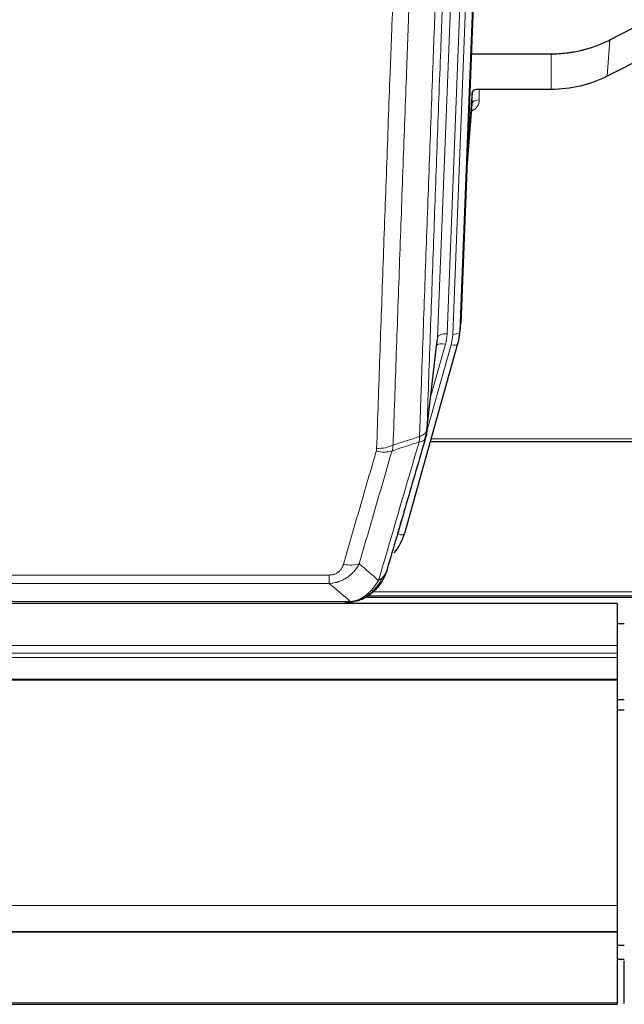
# Model space of a CAD drawing. Header units: inches. Extents: x 0 to 23760, y -13 to 16800.
# Tile 45 of 247: x 6235 to 6487, y 5920 to 6329. Entities that reach past the tile are written whole.
import ezdxf

# ---------------------------------------------------------------- set-up
doc = ezdxf.new("R2010")
doc.units = ezdxf.units.IN
doc.layers.add('254', color=7, linetype='Continuous', true_color=0xffffff)

msp = doc.modelspace()

# ---------------------------------------------------------------- linework, layer by layer
at = {"layer": '254', "color": 2, "linetype": 'Continuous', "lineweight": 25}
for p, q in [((6431.637, 6536.09), (6418.519, 6202.888)), ((6480.55, 6320.983), (6496.229, 6329.012)), ((6422.94, 6315.176), (6456.115, 6315.176)), ((6495.659, 6314.026), (6479.494, 6305.852)), ((6423.213, 6299.116), (6421.391, 6275.834)), ((6423.224, 6294.539), (6423.213, 6299.116)), ((6456.115, 6300.366), (6426.212, 6300.366)), ((6421.01, 6266.16), (6423.217, 6294.359)), ((6418.023, 6198.045), (6418.397, 6201.304)), ((6404.306, 6157.384), (6408.722, 6195.903)), ((6395.168, 6115.696), (6417.342, 6194.582)), ((6417.342, 6194.582), (6417.361, 6194.679)), ((6405.895, 6153.867), (6540.115, 6153.867)), ((6379.057, 6089.11), (6703.054, 6089.11)), ((6483.614, 6086.414), (5366.614, 6086.414)), ((6152.054, 6086.605), (6370.175, 6086.605)), ((6377.117, 6088.081), (6377.217, 6088.109)), ((6483.614, 6086.414), (6483.614, 6068.956)), ((6483.563, 6078.084), (6486.61, 6078.084)), ((6483.614, 6068.956), (6483.614, 6065.715)), ((6483.614, 6065.715), (6483.614, 6063.87)), ((6483.614, 6063.87), (6483.614, 6054.957)), ((6483.614, 6054.957), (6483.614, 6054.513)), ((6483.614, 6054.513), (6483.614, 5960.685)), ((6486.611, 6046.298), (6483.613, 6046.298)), ((6486.611, 6042.086), (6483.613, 6042.086)), ((6483.614, 5960.685), (6483.614, 5949.92)), ((5366.614, 5949.92), (6483.614, 5949.92)), ((5366.614, 5949.739), (6483.614, 5949.739)), ((6483.614, 5949.92), (6483.614, 5949.739)), ((6483.614, 5949.739), (6483.614, 5920.156)), ((6486.611, 5944.089), (6483.613, 5944.089)), ((6486.611, 5938.245), (6483.613, 5938.245)), ((6486.611, 5938.239), (6483.613, 5938.239)), ((6486.614, 5919.95), (6486.614, 5937.713)), ((5366.614, 5919.611), (6483.614, 5919.611)), ((6483.614, 5920.156), (6483.614, 5919.611))]:
    msp.add_line(p, q, dxfattribs=at)
at = {"layer": '254', "color": 110, "linetype": 'Continuous', "lineweight": 13}
for p, q in [((6431.256, 6532.652), (6418.145, 6199.63)), ((6408.812, 6197.076), (6421.878, 6528.97)), ((6425.87, 6530.596), (6412.804, 6198.703)), ((6415.151, 6198.41), (6428.262, 6531.432)), ((6479.494, 6305.852), (6480.55, 6320.983)), ((6456.115, 6300.366), (6456.115, 6315.176)), ((6426.212, 6300.366), (6426.222, 6295.95)), ((6421.017, 6266.352), (6423.224, 6294.539)), ((6418.145, 6199.63), (6418.519, 6202.888)), ((6404.435, 6158.895), (6408.812, 6197.076)), ((6404.381, 6158.175), (6414.454, 6194.009)), ((6406.081, 6172.864), (6412.107, 6194.302)), ((6406.182, 6154.897), (6540.115, 6154.897)), ((6392.28, 6115.123), (6397.005, 6131.934)), ((6158.443, 6098.269), (6363.786, 6098.269)), ((6363.786, 6094.735), (6363.786, 6098.269)), ((6363.786, 6094.735), (6158.443, 6094.735)), ((6379.949, 6089.671), (6702.236, 6089.671)), ((6381.882, 6091.284), (6700.229, 6091.284)), ((6149.712, 6087.267), (6372.517, 6087.267)), ((6377.217, 6088.109), (6377.286, 6088.266)), ((5366.614, 6068.956), (6483.614, 6068.956)), ((5366.614, 6065.715), (6483.614, 6065.715)), ((5366.614, 6063.87), (6483.614, 6063.87)), ((5366.614, 6054.957), (6483.614, 6054.957)), ((5366.614, 6054.513), (6483.614, 6054.513)), ((5366.614, 5960.685), (6483.614, 5960.685)), ((5366.614, 5920.156), (6483.614, 5920.156))]:
    msp.add_line(p, q, dxfattribs=at)
at = {"layer": '254', "color": 2, "linetype": 'Continuous', "lineweight": 25}
for centre, major_axis, ratio, start_param, end_param in [((6426.211, 6299.072), (-3, 0), 0.4313147, 4.7122344, 6.2494043), ((6391.133, 6200.545), (27.027, -0.37), 0.8864308, 6.0512739, 6.2604253), ((6368.973, 6121.71), (27.014, -0.465), 0.8900028, 5.6717035, 6.0539117)]:
    msp.add_ellipse(centre, major_axis=major_axis, ratio=ratio, start_param=start_param, end_param=end_param, dxfattribs=at)
at = {"layer": '254', "color": 110, "linetype": 'Continuous', "lineweight": 13}
for centre, major_axis, ratio, start_param, end_param in [((6420.219, 6295.95), (6.003, -0.046), 0.8757409, 5.1963204, 6.2920244), ((6426.222, 6294.496), (-3, -0.007), 0.4848086, 4.7112485, 6.2484184), ((6412.804, 6196.856), (3.997, -0.157), 0.4614673, 1.5889619, 3.1073983), ((6388.786, 6199.453), (24.033, -0.038), 0.8858289, 6.0405671, 6.2497185), ((6391.133, 6199.16), (24.033, -0.038), 0.8858289, 6.0405671, 6.2497185), ((6415.151, 6199.795), (2.998, -0.118), 0.4614673, 4.7305545, 6.248991), ((6412.107, 6192.455), (3.851, -1.082), 0.4480327, 1.6960734, 2.8915811), ((6414.454, 6195.394), (2.888, -0.812), 0.4480327, 4.837666, 6.2831701), ((6383.482, 6156.546), (-9.994, 0.345), 0.559112, 1.5901207, 2.34753), ((6383.294, 6155.373), (-9.604, 2.788), 0.5442898, 1.7274916, 2.473129), ((6392.28, 6116.508), (2.888, -0.812), 0.4480327, 4.837666, 6.2831701), ((6369.633, 6108.49), (9.598, -2.808), 0.562843, 4.8755761, 5.6185342)]:
    msp.add_ellipse(centre, major_axis=major_axis, ratio=ratio, start_param=start_param, end_param=end_param, dxfattribs=at)
for points, knots in [([(6401.346, 6155.887), (6401.402, 6157.499), (6401.458, 6159.112), (6401.57, 6162.341), (6401.738, 6167.189), (6402.134, 6178.524), (6402.477, 6188.283), (6403.17, 6207.86), (6404.111, 6234.115), (6405.569, 6273.961), (6406.574, 6300.831), (6407.147, 6316.033), (6407.211, 6317.723), (6407.339, 6321.106), (6407.532, 6326.183), (6407.983, 6338.054), (6408.375, 6348.268), (6408.703, 6356.802), (6408.769, 6358.51), (6408.901, 6361.929), (6409.099, 6367.059), (6409.564, 6379.051), (6409.967, 6389.367), (6410.779, 6410.049), (6411.876, 6437.757), (6413.004, 6465.73), (6413.575, 6479.783)], [0, 0, 0, 0, 0.015625, 0.015625, 0.03125, 0.0625, 0.125, 0.125, 0.25, 0.375, 0.5, 0.5, 0.515625, 0.515625, 0.53125, 0.5625, 0.625, 0.625, 0.640625, 0.640625, 0.65625, 0.6875, 0.75, 0.75, 0.875, 1, 1, 1, 1]), ([(6416.63, 6481.564), (6416.061, 6467.564), (6414.936, 6439.696), (6413.842, 6412.093), (6413.033, 6391.489), (6412.631, 6381.211), (6412.167, 6369.265), (6411.969, 6364.154), (6411.838, 6360.749), (6411.772, 6359.047), (6411.445, 6350.545), (6411.054, 6340.369), (6410.604, 6328.544), (6410.412, 6323.485), (6410.284, 6320.116), (6410.221, 6318.432), (6409.648, 6303.288), (6408.647, 6276.519), (6407.192, 6236.826), (6405.786, 6197.592), (6404.88, 6171.743), (6404.435, 6158.895)], [0, 0, 0, 0, 0.125, 0.25, 0.25, 0.3125, 0.34375, 0.359375, 0.359375, 0.375, 0.375, 0.4375, 0.46875, 0.484375, 0.484375, 0.5, 0.5, 0.625, 0.75, 0.875, 1, 1, 1, 1]), ([(6402.323, 6470.916), (6401.765, 6457.103), (6400.663, 6429.608), (6399.053, 6388.756), (6398.01, 6361.782), (6397.238, 6341.649), (6396.855, 6331.607), (6396.476, 6321.602), (6396.225, 6314.94), (6396.099, 6311.613), (6395.475, 6294.999), (6394.983, 6281.778), (6394.257, 6262.054), (6394.016, 6255.498), (6393.54, 6242.424), (6393.304, 6235.906), (6392.601, 6216.408), (6391.679, 6190.561), (6390.787, 6165.016), (6390.349, 6152.318)], [0, 0, 0, 0, 0.125, 0.25, 0.375, 0.375, 0.4375, 0.46875, 0.46875, 0.5, 0.5, 0.625, 0.625, 0.6875, 0.6875, 0.75, 0.75, 0.875, 1, 1, 1, 1]), ([(6383.482, 6150.952), (6383.919, 6163.666), (6384.81, 6189.244), (6385.73, 6215.123), (6386.432, 6234.646), (6386.668, 6241.173), (6387.144, 6254.264), (6387.384, 6260.828), (6388.109, 6280.577), (6388.6, 6293.814), (6389.224, 6310.449), (6389.349, 6313.781), (6389.6, 6320.451), (6389.979, 6330.469), (6390.361, 6340.524), (6391.132, 6360.682), (6392.174, 6387.691), (6393.782, 6428.594), (6394.883, 6456.125), (6395.44, 6469.955)], [0, 0, 0, 0, 0.125, 0.25, 0.25, 0.3125, 0.3125, 0.375, 0.375, 0.5, 0.5, 0.53125, 0.53125, 0.5625, 0.625, 0.625, 0.75, 0.875, 1, 1, 1, 1]), ([(6401.346, 6155.887), (6401.359, 6155.892), (6401.384, 6155.901), (6401.422, 6155.916), (6401.46, 6155.93), (6401.498, 6155.945), (6401.537, 6155.96), (6401.575, 6155.976), (6401.614, 6155.991), (6401.652, 6156.007), (6401.691, 6156.024), (6401.73, 6156.04), (6401.769, 6156.057), (6401.807, 6156.074), (6401.846, 6156.092), (6401.886, 6156.109), (6401.925, 6156.127), (6401.964, 6156.145), (6402.003, 6156.164), (6402.042, 6156.183), (6402.081, 6156.202), (6402.121, 6156.221), (6402.16, 6156.241), (6402.199, 6156.261), (6402.238, 6156.281), (6402.277, 6156.302), (6402.317, 6156.323), (6402.356, 6156.344), (6402.395, 6156.366), (6402.434, 6156.387), (6402.473, 6156.41), (6402.512, 6156.432), (6402.55, 6156.455), (6402.589, 6156.478), (6402.628, 6156.502), (6402.666, 6156.525), (6402.705, 6156.549), (6402.743, 6156.574), (6402.781, 6156.599), (6402.819, 6156.624), (6402.857, 6156.649), (6402.894, 6156.675), (6402.932, 6156.701), (6402.969, 6156.728), (6403.006, 6156.755), (6403.043, 6156.782), (6403.08, 6156.809), (6403.116, 6156.837), (6403.152, 6156.865), (6403.188, 6156.894), (6403.224, 6156.923), (6403.26, 6156.952), (6403.295, 6156.981), (6403.33, 6157.011), (6403.364, 6157.042), (6403.399, 6157.072), (6403.432, 6157.103), (6403.466, 6157.134), (6403.499, 6157.166), (6403.535, 6157.2), (6403.571, 6157.237), (6403.61, 6157.277), (6403.647, 6157.316), (6403.684, 6157.356), (6403.72, 6157.396), (6403.755, 6157.436), (6403.789, 6157.476), (6403.823, 6157.517), (6403.855, 6157.558), (6403.887, 6157.599), (6403.918, 6157.64), (6403.948, 6157.681), (6403.977, 6157.723), (6404.005, 6157.764), (6404.033, 6157.806), (6404.059, 6157.848), (6404.085, 6157.891), (6404.11, 6157.933), (6404.134, 6157.975), (6404.157, 6158.018), (6404.18, 6158.061), (6404.201, 6158.104), (6404.222, 6158.147), (6404.241, 6158.19), (6404.26, 6158.233), (6404.278, 6158.277), (6404.295, 6158.321), (6404.311, 6158.364), (6404.326, 6158.408), (6404.341, 6158.452), (6404.354, 6158.496), (6404.367, 6158.54), (6404.378, 6158.584), (6404.389, 6158.628), (6404.399, 6158.673), (6404.408, 6158.717), (6404.416, 6158.762), (6404.424, 6158.806), (6404.43, 6158.851), (6404.434, 6158.88), (6404.435, 6158.895)], [0, 0, 0, 0, 0.0069372, 0.0139334, 0.0209887, 0.028103, 0.0352764, 0.0425088, 0.0498003, 0.0571509, 0.0645605, 0.0720292, 0.0795569, 0.0871437, 0.0947896, 0.1024945, 0.1102584, 0.1180815, 0.1259636, 0.1339048, 0.141905, 0.1499643, 0.1580827, 0.1662601, 0.1744966, 0.1827922, 0.1911468, 0.1995605, 0.2080333, 0.2165651, 0.225156, 0.233806, 0.2425151, 0.2512832, 0.2601104, 0.2689967, 0.277942, 0.2869465, 0.29601, 0.3051325, 0.3143142, 0.3235549, 0.3328547, 0.3422136, 0.3516315, 0.3611085, 0.3706446, 0.3802398, 0.3898941, 0.3996074, 0.4093798, 0.4192113, 0.4291019, 0.4390515, 0.4490602, 0.459128, 0.4692549, 0.4794409, 0.4896859, 0.4999901, 0.5124905, 0.524991, 0.5374914, 0.5499918, 0.5624922, 0.5749926, 0.587493, 0.5999934, 0.6124937, 0.6249941, 0.6374944, 0.6499948, 0.6624951, 0.6749954, 0.6874957, 0.699996, 0.7124963, 0.7249966, 0.7374968, 0.7499971, 0.7624973, 0.7749976, 0.7874978, 0.799998, 0.8124982, 0.8249984, 0.8374986, 0.8499988, 0.8624989, 0.8749991, 0.8874992, 0.8999993, 0.9124995, 0.9249996, 0.9374997, 0.9499998, 0.9624998, 0.9749999, 0.9875, 1, 1, 1, 1]), ([(6401.346, 6155.887), (6401.325, 6155.485), (6401.31, 6155.099), (6401.251, 6154.34), (6401.209, 6153.968), (6401.134, 6153.596)], [0, 0, 0, 0, 0.5, 0.5, 1, 1, 1, 1]), ([(6401.134, 6153.596), (6401.543, 6153.63), (6401.915, 6153.7), (6402.574, 6153.904), (6402.859, 6154.038), (6403.331, 6154.36), (6403.517, 6154.548), (6403.78, 6154.967), (6403.858, 6155.199), (6403.879, 6155.445)], [0, 0, 0, 0, 0.25, 0.25, 0.5, 0.5, 0.75, 0.75, 1, 1, 1, 1]), ([(6383.482, 6150.952), (6383.475, 6150.753), (6383.456, 6150.556), (6383.393, 6150.163), (6383.35, 6149.968), (6383.294, 6149.775)], [0, 0, 0, 0, 0.5, 0.5, 1, 1, 1, 1]), ([(6384.28, 6095.986), (6385.678, 6100.741), (6387.077, 6105.507), (6389.88, 6115.063), (6391.283, 6119.853), (6395.496, 6134.256), (6398.312, 6143.903), (6401.134, 6153.596)], [0, 0, 0, 0, 0.25, 0.25, 0.5, 0.5, 1, 1, 1, 1]), ([(6369.633, 6102.704), (6370.767, 6106.596), (6371.902, 6110.496), (6374.175, 6118.311), (6375.312, 6122.226), (6378.727, 6133.994), (6381.009, 6141.87), (6383.294, 6149.775)], [0, 0, 0, 0, 0.25, 0.25, 0.5, 0.5, 1, 1, 1, 1]), ([(6389.89, 6149.946), (6387.602, 6142.053), (6385.318, 6134.19), (6381.899, 6122.44), (6380.76, 6118.531), (6378.485, 6110.728), (6377.348, 6106.835), (6376.213, 6102.948)], [0, 0, 0, 0, 0.5, 0.5, 0.75, 0.75, 1, 1, 1, 1]), ([(6376.213, 6102.948), (6375.915, 6102.381), (6375.589, 6101.834), (6374.876, 6100.782), (6374.489, 6100.278), (6373.861, 6099.556), (6373.589, 6099.262), (6373.304, 6098.977), (6373.189, 6098.864), (6373.131, 6098.808), (6372.955, 6098.641), (6372.837, 6098.532), (6372.234, 6097.996), (6371.725, 6097.6), (6371.053, 6097.145), (6370.917, 6097.056), (6370.709, 6096.926), (6370.64, 6096.883), (6370.5, 6096.799), (6370.43, 6096.757), (6370.078, 6096.553), (6369.791, 6096.398), (6368.915, 6095.965), (6368.31, 6095.715), (6367.607, 6095.478), (6367.528, 6095.452), (6367.37, 6095.402), (6367.291, 6095.378), (6367.053, 6095.306), (6366.894, 6095.261), (6366.414, 6095.134), (6366.092, 6095.06), (6365.117, 6094.868), (6364.456, 6094.782), (6363.786, 6094.735)], [0, 0, 0, 0, 0.125, 0.125, 0.25, 0.25, 0.3125, 0.328125, 0.328125, 0.34375, 0.34375, 0.375, 0.375, 0.5, 0.5, 0.53125, 0.53125, 0.546875, 0.546875, 0.5625, 0.5625, 0.625, 0.625, 0.75, 0.75, 0.765625, 0.765625, 0.78125, 0.78125, 0.8125, 0.8125, 0.875, 0.875, 1, 1, 1, 1]), ([(6369.633, 6102.704), (6369.612, 6102.632), (6369.59, 6102.56), (6369.544, 6102.416), (6369.52, 6102.345), (6369.444, 6102.132), (6369.39, 6101.991), (6369.272, 6101.713), (6369.208, 6101.575), (6369.072, 6101.304), (6368.998, 6101.17), (6368.841, 6100.905), (6368.757, 6100.775), (6368.622, 6100.583), (6368.575, 6100.52), (6368.479, 6100.394), (6368.429, 6100.331), (6368.275, 6100.147), (6368.167, 6100.028), (6367.939, 6099.799), (6367.819, 6099.689), (6367.63, 6099.53), (6367.533, 6099.452), (6367.432, 6099.377), (6367.364, 6099.328), (6367.329, 6099.303), (6367.155, 6099.183), (6367.01, 6099.094), (6366.563, 6098.845), (6366.247, 6098.706), (6365.826, 6098.566), (6365.741, 6098.54), (6365.568, 6098.491), (6365.481, 6098.469), (6365.22, 6098.407), (6365.044, 6098.373), (6364.689, 6098.32), (6364.51, 6098.301), (6364.15, 6098.275), (6363.969, 6098.269), (6363.786, 6098.269)], [0, 0, 0, 0, 0.03125, 0.03125, 0.0625, 0.0625, 0.125, 0.125, 0.1875, 0.1875, 0.25, 0.25, 0.3125, 0.3125, 0.34375, 0.34375, 0.375, 0.375, 0.4375, 0.4375, 0.5, 0.5, 0.53125, 0.546875, 0.546875, 0.5625, 0.5625, 0.625, 0.625, 0.75, 0.75, 0.78125, 0.78125, 0.8125, 0.8125, 0.875, 0.875, 0.9375, 0.9375, 1, 1, 1, 1]), ([(6385.987, 6097.317), (6385.289, 6095.864), (6384.418, 6094.47), (6383.057, 6092.787), (6382.7, 6092.381), (6382.329, 6091.992)], [0, 0, 0, 0, 0.75, 0.75, 1, 1, 1, 1]), ([(6385.987, 6097.317), (6385.864, 6097.195), (6385.736, 6097.075), (6385.404, 6096.783), (6385.193, 6096.615), (6384.752, 6096.29), (6384.52, 6096.135), (6384.28, 6095.986)], [0, 0, 0, 0, 0.25, 0.25, 0.625, 0.625, 1, 1, 1, 1]), ([(6387.197, 6098.901), (6387.159, 6098.831), (6387.118, 6098.761), (6386.951, 6098.483), (6386.812, 6098.279), (6386.508, 6097.882), (6386.344, 6097.689), (6386.109, 6097.44), (6386.048, 6097.378), (6385.987, 6097.317)], [0, 0, 0, 0, 0.125, 0.125, 0.5, 0.5, 0.875, 0.875, 1, 1, 1, 1]), ([(6384.28, 6095.986), (6383.587, 6094.871), (6382.821, 6093.774), (6381.694, 6092.424), (6381.403, 6092.096), (6381.105, 6091.779)], [0, 0, 0, 0, 0.75, 0.75, 1, 1, 1, 1]), ([(6381.105, 6091.779), (6380.955, 6091.621), (6380.804, 6091.466), (6380.189, 6090.857), (6379.71, 6090.429), (6378.716, 6089.642), (6378.201, 6089.284), (6377.494, 6088.859), (6377.316, 6088.758), (6377.135, 6088.66)], [0, 0, 0, 0, 0.125, 0.125, 0.5, 0.5, 0.875, 0.875, 1, 1, 1, 1]), ([(6382.329, 6091.992), (6382.23, 6091.966), (6382.129, 6091.942), (6381.872, 6091.892), (6381.715, 6091.868), (6381.404, 6091.824), (6381.251, 6091.804), (6381.105, 6091.779)], [0, 0, 0, 0, 0.25, 0.25, 0.625, 0.625, 1, 1, 1, 1]), ([(6383.315, 6092.477), (6383.284, 6092.45), (6383.252, 6092.424), (6383.117, 6092.322), (6383.004, 6092.253), (6382.755, 6092.131), (6382.618, 6092.078), (6382.427, 6092.019), (6382.378, 6092.005), (6382.329, 6091.992)], [0, 0, 0, 0, 0.125, 0.125, 0.5, 0.5, 0.875, 0.875, 1, 1, 1, 1]), ([(6371.647, 6086.747), (6371.655, 6086.749), (6371.671, 6086.752), (6371.694, 6086.758), (6371.717, 6086.764), (6371.74, 6086.77), (6371.763, 6086.775), (6371.785, 6086.781), (6371.807, 6086.787), (6371.829, 6086.794), (6371.85, 6086.8), (6371.871, 6086.806), (6371.892, 6086.812), (6371.912, 6086.819), (6371.932, 6086.825), (6371.952, 6086.832), (6371.971, 6086.839), (6371.99, 6086.846), (6372.009, 6086.852), (6372.027, 6086.859), (6372.045, 6086.866), (6372.063, 6086.873), (6372.08, 6086.881), (6372.097, 6086.888), (6372.114, 6086.895), (6372.13, 6086.903), (6372.146, 6086.91), (6372.162, 6086.917), (6372.177, 6086.925), (6372.192, 6086.933), (6372.207, 6086.94), (6372.221, 6086.948), (6372.235, 6086.956), (6372.249, 6086.964), (6372.262, 6086.972), (6372.275, 6086.98), (6372.288, 6086.988), (6372.3, 6086.996), (6372.313, 6087.005), (6372.324, 6087.013), (6372.336, 6087.021), (6372.347, 6087.03), (6372.357, 6087.038), (6372.368, 6087.047), (6372.378, 6087.055), (6372.387, 6087.064), (6372.397, 6087.073), (6372.406, 6087.082), (6372.415, 6087.09), (6372.423, 6087.099), (6372.431, 6087.108), (6372.439, 6087.117), (6372.446, 6087.126), (6372.453, 6087.135), (6372.46, 6087.144), (6372.466, 6087.154), (6372.472, 6087.163), (6372.478, 6087.172), (6372.484, 6087.181), (6372.489, 6087.191), (6372.493, 6087.2), (6372.498, 6087.21), (6372.502, 6087.219), (6372.506, 6087.229), (6372.509, 6087.238), (6372.512, 6087.248), (6372.515, 6087.258), (6372.517, 6087.264), (6372.517, 6087.267)], [0, 0, 0, 0, 0.0185022, 0.0368847, 0.0551481, 0.073293, 0.0913199, 0.1092294, 0.1270222, 0.1446988, 0.1622598, 0.1797059, 0.1970378, 0.2142561, 0.2313614, 0.2483544, 0.265236, 0.2820066, 0.2986672, 0.3152184, 0.331661, 0.3479958, 0.3642235, 0.380345, 0.3963611, 0.4122725, 0.4280803, 0.4437851, 0.459388, 0.4748898, 0.4902915, 0.5055939, 0.5207981, 0.535905, 0.5509156, 0.565831, 0.5806521, 0.5953801, 0.6100159, 0.6245607, 0.6390157, 0.6533819, 0.6676604, 0.6818526, 0.6959596, 0.7099825, 0.7239227, 0.7377815, 0.75156, 0.7652597, 0.7788818, 0.7924277, 0.8058989, 0.8192966, 0.8326224, 0.8458776, 0.8590638, 0.8721825, 0.8852351, 0.8982233, 0.9111485, 0.9240124, 0.9368166, 0.9495628, 0.9622525, 0.9748874, 0.9874694, 1, 1, 1, 1]), ([(6377.135, 6088.66), (6376.775, 6088.466), (6376.408, 6088.29), (6374.914, 6087.663), (6373.738, 6087.369), (6372.517, 6087.267)], [0, 0, 0, 0, 0.25, 0.25, 1, 1, 1, 1]), ([(6377.286, 6088.266), (6377.287, 6088.296), (6377.285, 6088.329), (6377.272, 6088.414), (6377.256, 6088.469), (6377.208, 6088.573), (6377.176, 6088.622), (6377.135, 6088.66)], [0, 0, 0, 0, 0.25, 0.25, 0.625, 0.625, 1, 1, 1, 1])]:
    msp.add_open_spline(points, degree=3, knots=knots, dxfattribs=at)
at = {"layer": '254', "color": 2, "linetype": 'Continuous', "lineweight": 25}
for points, knots in [([(6456.115, 6315.176), (6457.184, 6315.176), (6459.32, 6315.238), (6461.445, 6315.425), (6462.771, 6315.58), (6463.036, 6315.613), (6463.564, 6315.682), (6464.356, 6315.793), (6465.144, 6315.92), (6466.714, 6316.197), (6467.754, 6316.413), (6468.917, 6316.689), (6469.046, 6316.721), (6469.303, 6316.784), (6469.689, 6316.88), (6470.585, 6317.115), (6471.345, 6317.332), (6472.855, 6317.788), (6474.842, 6318.453), (6476.776, 6319.23), (6478.684, 6320.064), (6479.624, 6320.509), (6480.55, 6320.983)], [0, 0, 0, 0, 0.125, 0.25, 0.25, 0.28125, 0.28125, 0.3125, 0.375, 0.375, 0.5, 0.5, 0.515625, 0.515625, 0.53125, 0.5625, 0.625, 0.625, 0.75, 0.875, 0.875, 1, 1, 1, 1]), ([(6479.494, 6305.852), (6475.961, 6304.065), (6472.159, 6302.686), (6464.276, 6300.837), (6460.196, 6300.366), (6456.115, 6300.366)], [0, 0, 0, 0, 0.5, 0.5, 1, 1, 1, 1]), ([(6404.435, 6158.895), (6404.435, 6158.885), (6404.434, 6158.845), (6404.43, 6158.759), (6404.423, 6158.619), (6404.412, 6158.426), (6404.393, 6158.18), (6404.364, 6157.881), (6404.322, 6157.53), (6404.279, 6157.23), (6404.24, 6156.999), (6404.215, 6156.856), (6404.189, 6156.716), (6404.162, 6156.581), (6404.134, 6156.45), (6404.107, 6156.323), (6404.078, 6156.2), (6404.05, 6156.08), (6404.021, 6155.965), (6403.993, 6155.853), (6403.964, 6155.746), (6403.936, 6155.642), (6403.908, 6155.542), (6403.888, 6155.477), (6403.879, 6155.445)], [0, 0, 0, 0, 0.0092499, 0.0337179, 0.073404, 0.128308, 0.1984299, 0.2837694, 0.3843264, 0.5001005, 0.5424888, 0.5838484, 0.6241794, 0.6634821, 0.7017567, 0.7390032, 0.7752221, 0.8104134, 0.8445775, 0.8777146, 0.909825, 0.9409091, 0.9709673, 1, 1, 1, 1]), ([(6403.879, 6155.445), (6401.193, 6146.234), (6398.514, 6137.064), (6394.503, 6123.371), (6393.167, 6118.817), (6390.5, 6109.731), (6389.167, 6105.198), (6387.837, 6100.675)], [0, 0, 0, 0, 0.5, 0.5, 0.75, 0.75, 1, 1, 1, 1]), ([(6387.197, 6098.901), (6386.585, 6097.161), (6385.689, 6095.473), (6384.16, 6093.437), (6383.75, 6092.946), (6383.315, 6092.477)], [0, 0, 0, 0, 0.75, 0.75, 1, 1, 1, 1]), ([(6387.837, 6100.675), (6387.831, 6100.653), (6387.819, 6100.609), (6387.801, 6100.543), (6387.782, 6100.478), (6387.764, 6100.412), (6387.745, 6100.347), (6387.727, 6100.283), (6387.708, 6100.218), (6387.689, 6100.154), (6387.669, 6100.09), (6387.65, 6100.027), (6387.63, 6099.963), (6387.61, 6099.9), (6387.591, 6099.837), (6387.57, 6099.775), (6387.55, 6099.713), (6387.53, 6099.651), (6387.509, 6099.589), (6387.489, 6099.528), (6387.468, 6099.467), (6387.447, 6099.406), (6387.426, 6099.346), (6387.405, 6099.286), (6387.383, 6099.226), (6387.362, 6099.166), (6387.34, 6099.107), (6387.318, 6099.048), (6387.297, 6098.989), (6387.275, 6098.931), (6387.253, 6098.872), (6387.23, 6098.815), (6387.208, 6098.757), (6387.186, 6098.7), (6387.163, 6098.643), (6387.14, 6098.586), (6387.118, 6098.53), (6387.095, 6098.473), (6387.072, 6098.417), (6387.049, 6098.362), (6387.026, 6098.307), (6387.003, 6098.252), (6386.979, 6098.197), (6386.956, 6098.142), (6386.932, 6098.088), (6386.909, 6098.034), (6386.885, 6097.981), (6386.861, 6097.927), (6386.838, 6097.874), (6386.814, 6097.821), (6386.79, 6097.769), (6386.766, 6097.717), (6386.742, 6097.665), (6386.718, 6097.613), (6386.694, 6097.562), (6386.669, 6097.511), (6386.645, 6097.46), (6386.621, 6097.409), (6386.596, 6097.359), (6386.572, 6097.309), (6386.547, 6097.259), (6386.523, 6097.21), (6386.498, 6097.161), (6386.473, 6097.112), (6386.449, 6097.063), (6386.424, 6097.015), (6386.405, 6096.979), (6386.395, 6096.959), (6386.393, 6096.955)], [0, 0, 0, 0, 0.0171812, 0.0343046, 0.0513704, 0.0683783, 0.0853286, 0.1022212, 0.119056, 0.1358331, 0.1525524, 0.1692141, 0.185818, 0.2023642, 0.2188526, 0.2352834, 0.2516564, 0.2679717, 0.2842292, 0.3004291, 0.3165712, 0.3326555, 0.3486822, 0.3646511, 0.3805623, 0.3964158, 0.4122116, 0.4279496, 0.4436299, 0.4592525, 0.4748173, 0.4903244, 0.5057738, 0.5211655, 0.5364994, 0.5517757, 0.5669942, 0.5821549, 0.597258, 0.6123033, 0.6272909, 0.6422208, 0.6570929, 0.6719073, 0.686664, 0.701363, 0.7160042, 0.7305878, 0.7451136, 0.7595816, 0.773992, 0.7883446, 0.8026395, 0.8168767, 0.8310561, 0.8451778, 0.8592418, 0.8732481, 0.8871967, 0.9010875, 0.9149206, 0.928696, 0.9424136, 0.9560736, 0.9696758, 0.9832203, 0.996707, 1, 1, 1, 1]), ([(6387.837, 6100.675), (6387.752, 6100.214), (6387.61, 6099.764), (6387.347, 6099.185), (6387.275, 6099.042), (6387.197, 6098.901)], [0, 0, 0, 0, 0.75, 0.75, 1, 1, 1, 1]), ([(6382.329, 6091.992), (6382.143, 6091.797), (6381.954, 6091.607), (6381.182, 6090.864), (6380.572, 6090.347), (6379.302, 6089.409), (6378.643, 6088.988), (6377.742, 6088.495), (6377.514, 6088.378), (6377.286, 6088.266)], [0, 0, 0, 0, 0.125, 0.125, 0.5, 0.5, 0.875, 0.875, 1, 1, 1, 1]), ([(6383.315, 6092.477), (6383.097, 6092.242), (6382.874, 6092.013), (6382, 6091.163), (6381.309, 6090.582), (6380.582, 6090.056)], [0, 0, 0, 0, 0.2626999, 0.2626999, 1, 1, 1, 1]), ([(6383.694, 6092.947), (6383.638, 6092.844), (6383.569, 6092.742), (6383.433, 6092.586), (6383.376, 6092.53), (6383.315, 6092.477)], [0, 0, 0, 0, 0.6295096, 0.6295096, 1, 1, 1, 1]), ([(6369.975, 6086.607), (6369.99, 6086.607), (6370.018, 6086.606), (6370.059, 6086.605), (6370.1, 6086.605), (6370.139, 6086.605), (6370.178, 6086.605), (6370.215, 6086.605), (6370.251, 6086.605), (6370.287, 6086.605), (6370.321, 6086.606), (6370.354, 6086.607), (6370.386, 6086.607), (6370.417, 6086.608), (6370.447, 6086.609), (6370.476, 6086.61), (6370.504, 6086.611), (6370.531, 6086.612), (6370.557, 6086.613), (6370.581, 6086.614), (6370.605, 6086.615), (6370.628, 6086.617), (6370.649, 6086.618), (6370.67, 6086.619), (6370.689, 6086.62), (6370.708, 6086.621), (6370.725, 6086.622), (6370.741, 6086.623), (6370.756, 6086.624), (6370.771, 6086.625), (6370.784, 6086.626), (6370.796, 6086.627), (6370.807, 6086.628), (6370.817, 6086.629), (6370.826, 6086.629), (6370.834, 6086.63), (6370.84, 6086.631), (6370.846, 6086.631), (6370.851, 6086.631), (6370.863, 6086.632), (6370.884, 6086.634), (6370.913, 6086.637), (6370.942, 6086.639), (6370.97, 6086.642), (6370.998, 6086.645), (6371.025, 6086.648), (6371.053, 6086.651), (6371.08, 6086.654), (6371.106, 6086.657), (6371.133, 6086.66), (6371.159, 6086.663), (6371.184, 6086.666), (6371.21, 6086.67), (6371.235, 6086.673), (6371.259, 6086.677), (6371.284, 6086.68), (6371.308, 6086.684), (6371.331, 6086.687), (6371.355, 6086.691), (6371.378, 6086.695), (6371.4, 6086.699), (6371.423, 6086.702), (6371.445, 6086.706), (6371.466, 6086.71), (6371.488, 6086.714), (6371.509, 6086.718), (6371.529, 6086.722), (6371.55, 6086.726), (6371.57, 6086.73), (6371.589, 6086.734), (6371.609, 6086.739), (6371.628, 6086.743), (6371.64, 6086.746), (6371.647, 6086.747)], [0, 0, 0, 0, 0.0247661, 0.0489206, 0.0724636, 0.0953949, 0.1177147, 0.1394229, 0.1605195, 0.1810045, 0.2008779, 0.2201398, 0.23879, 0.2568287, 0.2742558, 0.2910713, 0.3072753, 0.3228676, 0.3378484, 0.3522176, 0.3659752, 0.3791212, 0.3916556, 0.4035785, 0.4148897, 0.4255894, 0.4356775, 0.445154, 0.454019, 0.4622723, 0.4699141, 0.4769443, 0.4833629, 0.48917, 0.4943654, 0.4989493, 0.5029216, 0.5062824, 0.5090316, 0.5111692, 0.5284651, 0.5456049, 0.5625886, 0.5794163, 0.5960881, 0.612604, 0.6289642, 0.6451687, 0.6612176, 0.6771111, 0.6928491, 0.7084319, 0.7238594, 0.7391318, 0.7542492, 0.7692118, 0.7840195, 0.7986726, 0.8131712, 0.8275153, 0.8417051, 0.8557408, 0.8696224, 0.8833501, 0.8969241, 0.9103445, 0.9236114, 0.936725, 0.9496856, 0.9624932, 0.975148, 0.9876502, 1, 1, 1, 1]), ([(6377.286, 6088.266), (6376.828, 6088.043), (6376.364, 6087.844), (6374.494, 6087.142), (6373.057, 6086.836), (6371.647, 6086.747)], [0, 0, 0, 0, 0.25, 0.25, 1, 1, 1, 1]), ([(6377.117, 6088.081), (6376.539, 6087.831), (6375.951, 6087.611), (6375.27, 6087.397), (6375.183, 6087.37), (6375.095, 6087.344)], [0, 0, 0, 0, 0.8717446, 0.8717446, 1, 1, 1, 1])]:
    msp.add_open_spline(points, degree=3, knots=knots, dxfattribs=at)
at = {"layer": '254', "color": 110, "linetype": 'Continuous', "lineweight": 13}
for points in [[(6390.349, 6152.318), (6394.015, 6153.51), (6397.681, 6154.699), (6401.346, 6155.887)], [(6401.134, 6153.596), (6397.387, 6152.381), (6393.639, 6151.164), (6389.89, 6149.946)], [(6390.349, 6152.318), (6390.309, 6151.911), (6390.191, 6151.109), (6390.003, 6150.33), (6389.89, 6149.946)], [(6376.213, 6102.948), (6378.917, 6100.63), (6381.606, 6098.309), (6384.28, 6095.986)], [(6372.517, 6087.267), (6369.624, 6089.759), (6366.714, 6092.249), (6363.786, 6094.735)]]:
    msp.add_open_spline(points, degree=3, dxfattribs=at)
at = {"layer": '254', "color": 2, "linetype": 'Continuous', "lineweight": 25}
for points, degree in [([(6403.562, 6154.634), (6404.312, 6157.465)], 1), ([(6377.215, 6088.108), (6379.082, 6088.942), (6380.728, 6090.163)], 2), ([(6371.71, 6086.684), (6371.128, 6086.629), (6370.549, 6086.603), (6369.975, 6086.607)], 3)]:
    msp.add_open_spline(points, degree=degree, dxfattribs=at)

doc.saveas('drawing.dxf')
